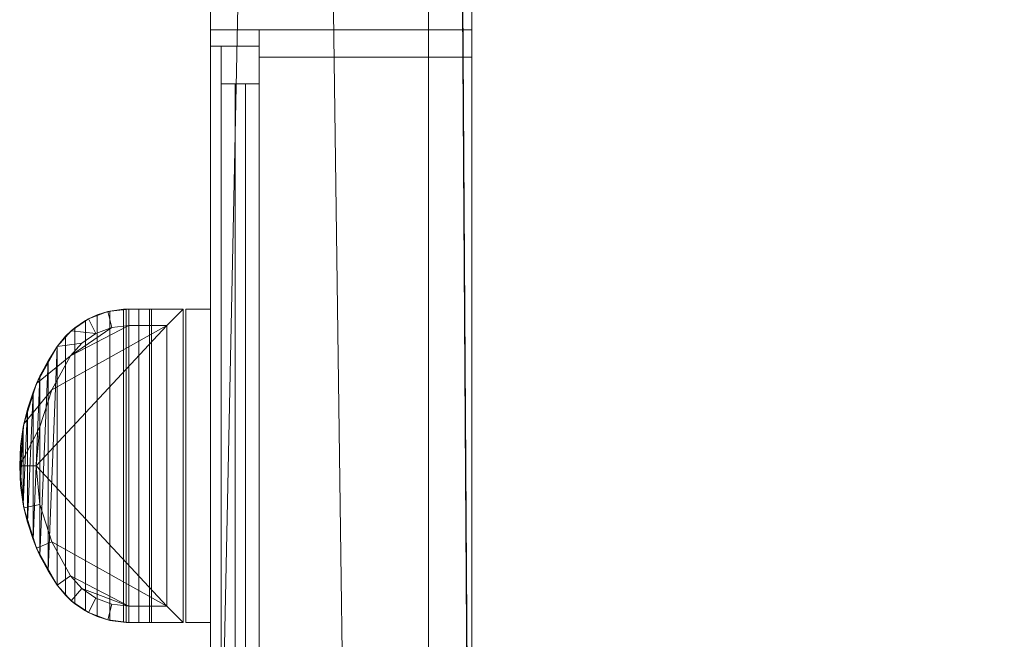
# Model space of a CAD drawing. Header units: inches. Extents: x 15 to 638, y -384 to 556.
# Tile 69 of 256: x 15 to 60, y -3 to 26. Entities that reach past the tile are written whole.
import ezdxf

# ---------------------------------------------------------------- set-up
doc = ezdxf.new("R2010")
doc.units = ezdxf.units.IN
doc.header["$MEASUREMENT"] = 0
for name, color, linetype, lineweight in [('A-CLNG', 13, 'Continuous', 9), ('A-FLOR', 192, 'Continuous', 9), ('A-GLAZ', 151, 'Continuous', 9), ('A-ROOF', 132, 'Continuous', 9), ('A-WALL', 90, 'Continuous', 9), ('E-LITE-EQPM', 6, 'Continuous', 9)]:
    doc.layers.add(name, color=color, linetype=linetype, lineweight=lineweight)

# ---------------------------------------------------------------- blocks, each defined once
blk = doc.blocks.new('Planitar-Fixed - Default 1-5505658-_3D_')
at = {"layer": 'A-GLAZ'}
mesh = blk.add_polyface(dxfattribs=at)
corners = [(-20, 6.512, 84), (20, 6.512, 84), (20, 6.512, 36), (-20, 6.512, 36), (-19.252, 6.512, 83.252), (-19.252, 6.512, 36.748), (19.252, 6.512, 36.748), (19.252, 6.512, 83.252)]
mesh.append_faces([[corners[k] for k in face] for face in [(0, 4, 5, 3), (3, 5, 6, 2)]], dxfattribs={"vtx0": -1, "vtx2": -1})
mesh.append_faces([[corners[k] for k in face] for face in [(7, 4, 0, 1), (6, 7, 1, 2)]], dxfattribs={"vtx1": -1, "vtx3": -1})
mesh = blk.add_polyface(dxfattribs=at)
corners = [(-20, 6.512, 84), (-20, 4.28, 84), (20, 4.28, 84), (20, 6.512, 84)]
mesh.append_faces([[corners[k] for k in face] for face in [(0, 1, 2, 3)]])
mesh = blk.add_polyface(dxfattribs=at)
corners = [(20, 6.512, 36), (20, 4.28, 36), (-20, 4.28, 36), (-20, 6.512, 36)]
mesh.append_faces([[corners[k] for k in face] for face in [(0, 1, 2, 3)]])
mesh = blk.add_polyface(dxfattribs=at)
corners = [(-19.252, 6.512, 36.748), (-19.252, 4.28, 36.748), (19.252, 4.28, 36.748), (19.252, 6.512, 36.748)]
mesh.append_faces([[corners[k] for k in face] for face in [(0, 1, 2, 3)]])
mesh = blk.add_polyface(dxfattribs=at)
corners = [(19.252, 6.512, 83.252), (19.252, 4.28, 83.252), (-19.252, 4.28, 83.252), (-19.252, 6.512, 83.252)]
mesh.append_faces([[corners[k] for k in face] for face in [(0, 1, 2, 3)]])
mesh = blk.add_polyface(dxfattribs=at)
corners = [(19.252, 6.512, 36.748), (19.252, 4.28, 36.748), (19.252, 4.28, 83.252), (19.252, 6.512, 83.252)]
mesh.append_faces([[corners[k] for k in face] for face in [(0, 1, 2, 3)]])
mesh = blk.add_polyface(dxfattribs=at)
corners = [(20, 6.512, 84), (20, 4.28, 84), (20, 4.28, 36), (20, 6.512, 36)]
mesh.append_faces([[corners[k] for k in face] for face in [(0, 1, 2, 3)]])
mesh = blk.add_polyface(dxfattribs=at)
corners = [(-19.252, 6.012, 83.252), (19.252, 6.012, 83.252), (19.252, 6.012, 36.748), (-19.252, 6.012, 36.748), (-17.52, 6.012, 81.52), (-17.52, 6.012, 38.48), (17.52, 6.012, 38.48), (17.52, 6.012, 81.52)]
mesh.append_faces([[corners[k] for k in face] for face in [(0, 4, 5, 3), (3, 5, 6, 2)]], dxfattribs={"vtx0": -1, "vtx2": -1})
mesh.append_faces([[corners[k] for k in face] for face in [(7, 4, 0, 1), (6, 7, 1, 2)]], dxfattribs={"vtx1": -1, "vtx3": -1})
mesh = blk.add_polyface(dxfattribs=at)
corners = [(-19.252, 6.012, 83.252), (-19.252, 4.28, 83.252), (19.252, 4.28, 83.252), (19.252, 6.012, 83.252)]
mesh.append_faces([[corners[k] for k in face] for face in [(0, 1, 2, 3)]])
mesh = blk.add_polyface(dxfattribs=at)
corners = [(19.252, 6.012, 36.748), (19.252, 4.28, 36.748), (-19.252, 4.28, 36.748), (-19.252, 6.012, 36.748)]
mesh.append_faces([[corners[k] for k in face] for face in [(0, 1, 2, 3)]])
mesh = blk.add_polyface(dxfattribs=at)
corners = [(-17.52, 6.012, 38.48), (-17.52, 4.28, 38.48), (17.52, 4.28, 38.48), (17.52, 6.012, 38.48)]
mesh.append_faces([[corners[k] for k in face] for face in [(0, 1, 2, 3)]])
mesh = blk.add_polyface(dxfattribs=at)
corners = [(17.52, 6.012, 81.52), (17.52, 4.28, 81.52), (-17.52, 4.28, 81.52), (-17.52, 6.012, 81.52)]
mesh.append_faces([[corners[k] for k in face] for face in [(0, 1, 2, 3)]])
mesh = blk.add_polyface(dxfattribs=at)
corners = [(17.52, 6.012, 38.48), (17.52, 4.28, 38.48), (17.52, 4.28, 81.52), (17.52, 6.012, 81.52)]
mesh.append_faces([[corners[k] for k in face] for face in [(0, 1, 2, 3)]])
mesh = blk.add_polyface(dxfattribs=at)
corners = [(19.252, 6.012, 83.252), (19.252, 4.28, 83.252), (19.252, 4.28, 36.748), (19.252, 6.012, 36.748)]
mesh.append_faces([[corners[k] for k in face] for face in [(0, 1, 2, 3)]])
at = {"layer": 'A-GLAZ', "transparency": 33554471}
mesh = blk.add_polyface(dxfattribs=at)
corners = [(17.52, 5.382, 81.52), (17.52, 5.382, 38.48), (-17.52, 5.382, 38.48), (-17.52, 5.382, 81.52)]
mesh.append_faces([[corners[k] for k in face] for face in [(0, 1, 2, 3)]])
mesh = blk.add_polyface(dxfattribs=at)
corners = [(-17.52, 5.382, 81.52), (-17.52, 4.909, 81.52), (17.52, 4.909, 81.52), (17.52, 5.382, 81.52)]
mesh.append_faces([[corners[k] for k in face] for face in [(0, 1, 2, 3)]])
mesh = blk.add_polyface(dxfattribs=at)
corners = [(17.52, 5.382, 38.48), (17.52, 4.909, 38.48), (-17.52, 4.909, 38.48), (-17.52, 5.382, 38.48)]
mesh.append_faces([[corners[k] for k in face] for face in [(0, 1, 2, 3)]])
mesh = blk.add_polyface(dxfattribs=at)
corners = [(17.52, 5.382, 81.52), (17.52, 4.909, 81.52), (17.52, 4.909, 38.48), (17.52, 5.382, 38.48)]
mesh.append_faces([[corners[k] for k in face] for face in [(0, 1, 2, 3)]])
mesh = blk.add_polyface(dxfattribs=at)
corners = [(-17.52, 4.909, 38.48), (17.52, 4.909, 38.48), (17.52, 4.909, 81.52), (-17.52, 4.909, 81.52)]
mesh.append_faces([[corners[k] for k in face] for face in [(0, 1, 2, 3)]])
at = {"layer": 'A-GLAZ'}
mesh = blk.add_polyface(dxfattribs=at)
corners = [(-20, 4.28, 84), (-20, 4.28, 36), (20, 4.28, 36), (20, 4.28, 84), (-19.252, 4.28, 83.252), (19.252, 4.28, 83.252), (19.252, 4.28, 36.748), (-19.252, 4.28, 36.748)]
mesh.append_faces([[corners[k] for k in face] for face in [(3, 5, 6, 2), (2, 6, 7, 1)]], dxfattribs={"vtx0": -1, "vtx2": -1})
mesh.append_faces([[corners[k] for k in face] for face in [(4, 5, 3, 0), (7, 4, 0, 1)]], dxfattribs={"vtx1": -1, "vtx3": -1})
mesh = blk.add_polyface(dxfattribs=at)
corners = [(-20, 4.28, 84), (20, 4.28, 84), (20, 4.28, 36), (-20, 4.28, 36), (-18.74, 4.28, 82.74), (-18.74, 4.28, 37.26), (18.74, 4.28, 37.26), (18.74, 4.28, 82.74)]
mesh.append_faces([[corners[k] for k in face] for face in [(0, 4, 5, 3), (3, 5, 6, 2)]], dxfattribs={"vtx0": -1, "vtx2": -1})
mesh.append_faces([[corners[k] for k in face] for face in [(7, 4, 0, 1), (6, 7, 1, 2)]], dxfattribs={"vtx1": -1, "vtx3": -1})
mesh = blk.add_polyface(dxfattribs=at)
corners = [(-20, 4.28, 84), (-20, -5.488, 84), (20, -5.488, 84), (20, 4.28, 84)]
mesh.append_faces([[corners[k] for k in face] for face in [(0, 1, 2, 3)]])
mesh = blk.add_polyface(dxfattribs=at)
corners = [(20, 4.28, 36), (20, -5.488, 36), (-20, -5.488, 36), (-20, 4.28, 36)]
mesh.append_faces([[corners[k] for k in face] for face in [(0, 1, 2, 3)]])
mesh = blk.add_polyface(dxfattribs=at)
corners = [(-19.252, 4.28, 83.252), (-19.252, 4.28, 36.748), (19.252, 4.28, 36.748), (19.252, 4.28, 83.252), (-17.52, 4.28, 81.52), (17.52, 4.28, 81.52), (17.52, 4.28, 38.48), (-17.52, 4.28, 38.48)]
mesh.append_faces([[corners[k] for k in face] for face in [(3, 5, 6, 2), (2, 6, 7, 1)]], dxfattribs={"vtx0": -1, "vtx2": -1})
mesh.append_faces([[corners[k] for k in face] for face in [(4, 5, 3, 0), (7, 4, 0, 1)]], dxfattribs={"vtx1": -1, "vtx3": -1})
mesh = blk.add_polyface(dxfattribs=at)
corners = [(-18.74, 4.28, 37.26), (-18.74, -5.488, 37.26), (18.74, -5.488, 37.26), (18.74, 4.28, 37.26)]
mesh.append_faces([[corners[k] for k in face] for face in [(0, 1, 2, 3)]])
mesh = blk.add_polyface(dxfattribs=at)
corners = [(18.74, 4.28, 82.74), (18.74, -5.488, 82.74), (-18.74, -5.488, 82.74), (-18.74, 4.28, 82.74)]
mesh.append_faces([[corners[k] for k in face] for face in [(0, 1, 2, 3)]])
mesh = blk.add_polyface(dxfattribs=at)
corners = [(18.74, 4.28, 37.26), (18.74, -5.488, 37.26), (18.74, -5.488, 82.74), (18.74, 4.28, 82.74)]
mesh.append_faces([[corners[k] for k in face] for face in [(0, 1, 2, 3)]])
mesh = blk.add_polyface(dxfattribs=at)
corners = [(20, 4.28, 84), (20, -5.488, 84), (20, -5.488, 36), (20, 4.28, 36)]
mesh.append_faces([[corners[k] for k in face] for face in [(0, 1, 2, 3)]])
mesh = blk.add_polyface(dxfattribs=at)
corners = [(-20, -5.488, 84), (-20, -5.488, 36), (20, -5.488, 36), (20, -5.488, 84), (-18.74, -5.488, 82.74), (18.74, -5.488, 82.74), (18.74, -5.488, 37.26), (-18.74, -5.488, 37.26)]
mesh.append_faces([[corners[k] for k in face] for face in [(3, 5, 6, 2), (2, 6, 7, 1)]], dxfattribs={"vtx0": -1, "vtx2": -1})
mesh.append_faces([[corners[k] for k in face] for face in [(4, 5, 3, 0), (7, 4, 0, 1)]], dxfattribs={"vtx1": -1, "vtx3": -1})
blk = doc.blocks.new('Exterior Commercial Surface Lighting - Exterior_Wall_Mounted_Light_Fixture_-_Lithonia_TWR1S_3416-5533757-_3D_')
at = {"layer": 'E-LITE-EQPM'}
mesh = blk.add_polyface(dxfattribs=at)
corners = [(7.187, 7.25, 91.312), (-7.187, 7.25, 91.312), (-7.187, 9.748, 91.312), (-7.072, 10.701, 91.312), (-6.734, 11.599, 91.312), (-6.191, 12.39, 91.312), (-5.475, 13.029, 91.312), (-3.78, 13.972, 91.312), (-1.93, 14.553, 91.312), (0, 14.75, 91.312), (1.93, 14.553, 91.312), (3.78, 13.972, 91.312), (5.475, 13.029, 91.312), (6.191, 12.39, 91.312), (6.734, 11.599, 91.312), (7.072, 10.701, 91.312), (7.187, 9.748, 91.312), (-6.437, 8, 91.312), (6.437, 8, 91.312), (6.437, 9.748, 91.312), (6.344, 10.522, 91.312), (6.069, 11.252, 91.312), (5.628, 11.895, 91.312), (5.046, 12.414, 91.312), (3.484, 13.283, 91.312), (1.779, 13.819, 91.312), (0, 14, 91.312), (-1.779, 13.819, 91.312), (-3.484, 13.283, 91.312), (-5.046, 12.414, 91.312), (-5.628, 11.895, 91.312), (-6.069, 11.252, 91.312), (-6.344, 10.522, 91.312), (-6.437, 9.748, 91.312), (7.187, 6, 91.312), (-7.187, 6, 91.312), (-7.187, 7.125, 91.312), (7.187, 7.125, 91.312)]
mesh.append_faces([[corners[k] for k in face] for face in [(36, 37, 34, 35)]])
mesh.append_faces([[corners[k] for k in face] for face in [(10, 24, 25, 9), (24, 10, 11, 23), (9, 25, 26), (12, 22, 23, 11), (27, 8, 9, 26), (28, 7, 8, 27), (29, 6, 7, 28), (30, 5, 6, 29), (5, 30, 31, 4), (22, 12, 13, 21), (4, 31, 32, 3), (33, 2, 3, 32), (17, 1, 2, 33), (21, 13, 14)]], dxfattribs={"vtx0": -1, "vtx2": -1})
mesh.append_faces([[corners[k] for k in face] for face in [(14, 15, 20, 21), (19, 20, 15, 16), (16, 0, 18, 19), (17, 18, 0, 1)]], dxfattribs={"vtx1": -1, "vtx3": -1})
mesh = blk.add_polyface(dxfattribs=at)
corners = [(-7.18, 9.992, 100.42), (7.18, 9.992, 100.42), (7.094, 10.609, 100.105), (6.919, 11.19, 99.76), (6.663, 11.728, 99.395), (6.335, 12.216, 99.019), (5.939, 12.652, 98.643), (5.475, 13.029, 98.283), (4.814, 13.451, 97.835), (4.116, 13.82, 97.398), (3.378, 14.134, 96.984), (2.596, 14.391, 96.613), (1.769, 14.585, 96.308), (0.898, 14.708, 96.103), (0, 14.75, 96.03), (-0.899, 14.708, 96.104), (-1.769, 14.585, 96.308), (-2.596, 14.391, 96.613), (-3.378, 14.134, 96.985), (-4.116, 13.82, 97.398), (-4.815, 13.451, 97.835), (-5.475, 13.029, 98.283), (-5.939, 12.652, 98.643), (-6.335, 12.216, 99.019), (-6.663, 11.728, 99.395), (-6.919, 11.19, 99.76), (-7.094, 10.609, 100.105)]
mesh.append_faces([[corners[k] for k in face] for face in [(8, 20, 7), (9, 19, 8), (13, 15, 12), (17, 11, 16)]], dxfattribs={"vtx0": -1, "vtx1": -1})
mesh.append_faces([[corners[k] for k in face] for face in [(17, 10, 11), (9, 18, 19), (7, 20, 21)]], dxfattribs={"vtx0": -1, "vtx2": -1})
mesh.append_faces([[corners[k] for k in face] for face in [(1, 2, 26, 0), (14, 15, 13)]], dxfattribs={"vtx1": -1})
mesh.append_faces([[corners[k] for k in face] for face in [(11, 12, 16), (9, 10, 18), (19, 20, 8), (15, 16, 12), (17, 18, 10)]], dxfattribs={"vtx1": -1, "vtx2": -1})
mesh.append_faces([[corners[k] for k in face] for face in [(2, 3, 25, 26), (4, 5, 23, 24), (3, 4, 24, 25), (5, 6, 22, 23), (21, 22, 6, 7)]], dxfattribs={"vtx1": -1, "vtx3": -1})
mesh = blk.add_polyface(dxfattribs=at)
corners = [(5.475, 13.029, 91.312), (3.78, 13.972, 91.312), (1.93, 14.553, 91.312), (0, 14.75, 91.312), (-1.93, 14.553, 91.312), (-3.78, 13.972, 91.312), (-5.475, 13.029, 91.312), (-5.475, 13.029, 98.283), (-4.815, 13.451, 97.835), (-4.116, 13.82, 97.398), (-3.378, 14.134, 96.985), (-2.596, 14.391, 96.613), (-1.769, 14.585, 96.308), (-0.899, 14.708, 96.104), (0, 14.75, 96.03), (0.898, 14.708, 96.103), (1.769, 14.585, 96.308), (2.596, 14.391, 96.613), (3.378, 14.134, 96.984), (4.116, 13.82, 97.398), (4.814, 13.451, 97.835), (5.475, 13.029, 98.283), (-5.475, 13.029, 95.603), (5.475, 13.029, 95.603)]
mesh.append_faces([[corners[k] for k in face] for face in [(15, 3, 14), (20, 23, 19), (19, 1, 18), (14, 3, 13), (10, 5, 9), (9, 22, 8)]], dxfattribs={"vtx0": -1, "vtx1": -1})
mesh.append_faces([[corners[k] for k in face] for face in [(23, 1, 19), (5, 22, 9)]], dxfattribs={"vtx0": -1, "vtx1": -1, "vtx2": -1})
mesh.append_faces([[corners[k] for k in face] for face in [(11, 4, 5), (4, 12, 13)]], dxfattribs={"vtx0": -1, "vtx2": -1})
mesh.append_faces([[corners[k] for k in face] for face in [(0, 1, 23), (7, 8, 22)]], dxfattribs={"vtx1": -1})
mesh.append_faces([[corners[k] for k in face] for face in [(2, 3, 15), (1, 2, 17), (15, 16, 2), (17, 18, 1), (16, 17, 2), (3, 4, 13), (11, 12, 4), (10, 11, 5)]], dxfattribs={"vtx1": -1, "vtx2": -1})
mesh.append_faces([[corners[k] for k in face] for face in [(20, 21, 23), (5, 6, 22)]], dxfattribs={"vtx2": -1})
mesh = blk.add_polyface(dxfattribs=at)
corners = [(-6.437, 8, 96.562), (-6.437, 9.748, 96.562), (-6.344, 10.522, 96.562), (-6.069, 11.252, 96.562), (-5.628, 11.895, 96.562), (-5.046, 12.414, 96.562), (-3.484, 13.283, 96.562), (-1.779, 13.819, 96.562), (0, 14, 96.562), (1.779, 13.819, 96.562), (3.484, 13.283, 96.562), (5.046, 12.414, 96.562), (5.628, 11.895, 96.562), (6.069, 11.252, 96.562), (6.344, 10.522, 96.562), (6.437, 9.748, 96.562), (6.437, 8, 96.562)]
mesh.append_faces([[corners[k] for k in face] for face in [(4, 1, 2, 3)]], dxfattribs={"vtx0": -1})
mesh.append_faces([[corners[k] for k in face] for face in [(5, 1, 4), (0, 8, 16)]], dxfattribs={"vtx0": -1, "vtx1": -1})
mesh.append_faces([[corners[k] for k in face] for face in [(6, 0, 1, 5), (11, 14, 15)]], dxfattribs={"vtx0": -1, "vtx2": -1})
mesh.append_faces([[corners[k] for k in face] for face in [(0, 6, 7, 8), (16, 8, 9, 10)]], dxfattribs={"vtx0": -1, "vtx3": -1})
mesh.append_faces([[corners[k] for k in face] for face in [(15, 16, 10, 11)]], dxfattribs={"vtx1": -1, "vtx3": -1})
mesh.append_faces([[corners[k] for k in face] for face in [(12, 13, 14, 11)]], dxfattribs={"vtx2": -1})
mesh = blk.add_polyface(dxfattribs=at)
corners = [(5.046, 12.414, 96.562), (3.484, 13.283, 96.562), (1.779, 13.819, 96.562), (0, 14, 96.562), (-1.779, 13.819, 96.562), (-3.484, 13.283, 96.562), (-5.046, 12.414, 96.562), (-5.046, 12.414, 91.312), (-3.484, 13.283, 91.312), (-1.779, 13.819, 91.312), (0, 14, 91.312), (1.779, 13.819, 91.312), (3.484, 13.283, 91.312), (5.046, 12.414, 91.312)]
mesh.append_faces([[corners[k] for k in face] for face in [(7, 8, 5, 6)]], dxfattribs={"vtx1": -1})
mesh.append_faces([[corners[k] for k in face] for face in [(11, 12, 1, 2), (10, 11, 2, 3), (8, 9, 4, 5), (3, 4, 9, 10)]], dxfattribs={"vtx1": -1, "vtx3": -1})
mesh.append_faces([[corners[k] for k in face] for face in [(13, 0, 1, 12)]], dxfattribs={"vtx2": -1})
mesh = blk.add_polyface(dxfattribs=at)
corners = [(-5.475, 13.029, 91.312), (-6.191, 12.39, 91.312), (-6.734, 11.599, 91.312), (-7.072, 10.701, 91.312), (-7.187, 9.748, 91.312), (-7.187, 9.748, 100.521), (-7.186, 9.871, 100.474), (-7.18, 9.992, 100.42), (-7.094, 10.609, 100.105), (-6.919, 11.19, 99.76), (-6.663, 11.728, 99.395), (-6.335, 12.216, 99.019), (-5.939, 12.652, 98.643), (-5.475, 13.029, 98.283)]
mesh.append_faces([[corners[k] for k in face] for face in [(12, 1, 11), (3, 9, 2), (8, 3, 7)]], dxfattribs={"vtx0": -1, "vtx1": -1})
mesh.append_faces([[corners[k] for k in face] for face in [(12, 0, 1), (11, 1, 2), (2, 9, 10), (7, 3, 4)]], dxfattribs={"vtx0": -1, "vtx2": -1})
mesh.append_faces([[corners[k] for k in face] for face in [(5, 6, 4)]], dxfattribs={"vtx1": -1})
mesh.append_faces([[corners[k] for k in face] for face in [(10, 11, 2), (8, 9, 3), (6, 7, 4)]], dxfattribs={"vtx1": -1, "vtx2": -1})
mesh.append_faces([[corners[k] for k in face] for face in [(12, 13, 0)]], dxfattribs={"vtx2": -1})
mesh = blk.add_polyface(dxfattribs=at)
corners = [(7.187, 9.748, 91.312), (7.072, 10.701, 91.312), (6.734, 11.599, 91.312), (6.191, 12.39, 91.312), (5.475, 13.029, 91.312), (5.475, 13.029, 98.283), (5.939, 12.652, 98.643), (6.335, 12.216, 99.019), (6.663, 11.728, 99.395), (6.919, 11.19, 99.76), (7.094, 10.609, 100.105), (7.18, 9.992, 100.42), (7.186, 9.871, 100.474), (7.187, 9.748, 100.521)]
mesh.append_faces([[corners[k] for k in face] for face in [(10, 1, 9), (12, 0, 11), (7, 3, 6)]], dxfattribs={"vtx0": -1, "vtx1": -1})
mesh.append_faces([[corners[k] for k in face] for face in [(11, 0, 1), (9, 1, 2), (1, 10, 11), (7, 2, 3), (6, 3, 4), (2, 8, 9)]], dxfattribs={"vtx0": -1, "vtx2": -1})
mesh.append_faces([[corners[k] for k in face] for face in [(13, 0, 12), (5, 6, 4)]], dxfattribs={"vtx1": -1})
mesh.append_faces([[corners[k] for k in face] for face in [(7, 8, 2)]], dxfattribs={"vtx1": -1, "vtx2": -1})
mesh = blk.add_polyface(dxfattribs=at)
corners = [(-5.046, 12.414, 96.562), (-5.628, 11.895, 96.562), (-6.069, 11.252, 96.562), (-6.344, 10.522, 96.562), (-6.437, 9.748, 96.562), (-6.437, 9.748, 91.312), (-6.344, 10.522, 91.312), (-6.069, 11.252, 91.312), (-5.628, 11.895, 91.312), (-5.046, 12.414, 91.312)]
mesh.append_faces([[corners[k] for k in face] for face in [(5, 6, 3, 4)]], dxfattribs={"vtx1": -1})
mesh.append_faces([[corners[k] for k in face] for face in [(7, 8, 1, 2), (2, 3, 6, 7)]], dxfattribs={"vtx1": -1, "vtx3": -1})
mesh.append_faces([[corners[k] for k in face] for face in [(8, 9, 0, 1)]], dxfattribs={"vtx3": -1})
mesh = blk.add_polyface(dxfattribs=at)
corners = [(6.437, 9.748, 96.562), (6.344, 10.522, 96.562), (6.069, 11.252, 96.562), (5.628, 11.895, 96.562), (5.046, 12.414, 96.562), (5.046, 12.414, 91.312), (5.628, 11.895, 91.312), (6.069, 11.252, 91.312), (6.344, 10.522, 91.312), (6.437, 9.748, 91.312)]
mesh.append_faces([[corners[k] for k in face] for face in [(5, 6, 3, 4)]], dxfattribs={"vtx1": -1})
mesh.append_faces([[corners[k] for k in face] for face in [(7, 8, 1, 2), (2, 3, 6, 7)]], dxfattribs={"vtx1": -1, "vtx3": -1})
mesh.append_faces([[corners[k] for k in face] for face in [(8, 9, 0, 1)]], dxfattribs={"vtx3": -1})
mesh = blk.add_polyface(dxfattribs=at)
corners = [(7.18, 9.992, 100.42), (-7.18, 9.992, 100.42), (-7.186, 9.871, 100.474), (-7.187, 9.748, 100.521), (-7.187, 9.28, 100.646), (-7.187, 8.797, 100.688), (7.187, 8.797, 100.688), (7.187, 9.28, 100.646), (7.187, 9.748, 100.521), (7.186, 9.871, 100.474)]
mesh.append_faces([[corners[k] for k in face] for face in [(6, 7, 4, 5), (1, 2, 9, 0)]], dxfattribs={"vtx1": -1})
mesh.append_faces([[corners[k] for k in face] for face in [(3, 4, 7, 8), (8, 9, 2, 3)]], dxfattribs={"vtx1": -1, "vtx3": -1})
mesh = blk.add_polyface(dxfattribs=at)
corners = [(-7.187, 9.748, 91.312), (-7.187, 7.25, 91.312), (-7.187, 7.25, 100.688), (-7.187, 8.708, 100.688), (-7.187, 8.797, 100.688), (-7.187, 9.28, 100.646), (-7.187, 9.748, 100.521)]
mesh.append_faces([[corners[k] for k in face] for face in [(6, 3, 4, 5)]], dxfattribs={"vtx0": -1})
mesh.append_faces([[corners[k] for k in face] for face in [(6, 0, 1)]], dxfattribs={"vtx2": -1})
mesh.append_faces([[corners[k] for k in face] for face in [(1, 2, 3, 6)]], dxfattribs={"vtx2": -1, "vtx3": -1})
mesh = blk.add_polyface(dxfattribs=at)
corners = [(-6.437, 8, 96.562), (-6.437, 8, 91.312), (-6.437, 9.748, 91.312), (-6.437, 9.748, 96.562)]
mesh.append_faces([[corners[k] for k in face] for face in [(0, 1, 2, 3)]])
mesh = blk.add_polyface(dxfattribs=at)
corners = [(6.437, 9.748, 96.562), (6.437, 9.748, 91.312), (6.437, 8, 91.312), (6.437, 8, 96.562)]
mesh.append_faces([[corners[k] for k in face] for face in [(0, 1, 2, 3)]])
mesh = blk.add_polyface(dxfattribs=at)
corners = [(7.187, 7.25, 91.312), (7.187, 9.748, 91.312), (7.187, 9.748, 100.521), (7.187, 9.28, 100.646), (7.187, 8.797, 100.688), (7.187, 8.708, 100.688), (7.187, 7.25, 100.688)]
mesh.append_faces([[corners[k] for k in face] for face in [(4, 5, 2, 3), (1, 2, 0)]], dxfattribs={"vtx1": -1})
mesh.append_faces([[corners[k] for k in face] for face in [(5, 6, 0, 2)]], dxfattribs={"vtx2": -1, "vtx3": -1})
mesh = blk.add_polyface(dxfattribs=at)
corners = [(-7.187, 7.25, 100.688), (7.187, 7.25, 100.688), (7.187, 8.708, 100.688), (7.187, 8.797, 100.688), (-7.187, 8.797, 100.688), (-7.187, 8.708, 100.688), (7.187, 6, 100.688), (7.187, 7.125, 100.688), (-7.187, 7.125, 100.688), (-7.187, 6, 100.688)]
mesh.append_faces([[corners[k] for k in face] for face in [(9, 6, 7, 8)]])
mesh.append_faces([[corners[k] for k in face] for face in [(4, 5, 2, 3)]], dxfattribs={"vtx1": -1})
mesh.append_faces([[corners[k] for k in face] for face in [(5, 0, 1, 2)]], dxfattribs={"vtx3": -1})
mesh = blk.add_polyface(dxfattribs=at)
corners = [(6.437, 8, 96.562), (6.437, 8, 91.312), (-6.437, 8, 91.312), (-6.437, 8, 96.562)]
mesh.append_faces([[corners[k] for k in face] for face in [(0, 1, 2, 3)]])
mesh = blk.add_polyface(dxfattribs=at)
corners = [(-7.187, 7.25, 100.688), (-7.187, 7.25, 91.312), (7.187, 7.25, 91.312), (7.187, 7.25, 100.688)]
mesh.append_faces([[corners[k] for k in face] for face in [(0, 1, 2, 3)]])
mesh = blk.add_polyface(dxfattribs=at)
corners = [(7.187, 7.125, 100.688), (7.187, 7.125, 91.312), (-7.187, 7.125, 91.312), (-7.187, 7.125, 100.688)]
mesh.append_faces([[corners[k] for k in face] for face in [(0, 1, 2, 3)]])
mesh = blk.add_polyface(dxfattribs=at)
corners = [(-7.187, 7.125, 100.688), (-7.187, 7.125, 91.312), (-7.187, 6, 91.312), (-7.187, 6, 100.688)]
mesh.append_faces([[corners[k] for k in face] for face in [(0, 1, 2, 3)]])
mesh = blk.add_polyface(dxfattribs=at)
corners = [(7.187, 6, 100.688), (7.187, 6, 91.312), (7.187, 7.125, 91.312), (7.187, 7.125, 100.688)]
mesh.append_faces([[corners[k] for k in face] for face in [(0, 1, 2, 3)]])
mesh = blk.add_polyface(dxfattribs=at)
corners = [(-7.187, 6, 100.688), (-7.187, 6, 91.312), (7.187, 6, 91.312), (7.187, 6, 100.688)]
mesh.append_faces([[corners[k] for k in face] for face in [(0, 1, 2, 3)]])

msp = doc.modelspace()

# ---------------------------------------------------------------- block references
at = {"layer": 'A-GLAZ', "transparency": 33554471, "rotation": 89.99999999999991}
msp.add_blockref('Planitar-Fixed - Default 1-5505658-_3D_', (30.504, 5.43), dxfattribs=at)
at = {"layer": 'E-LITE-EQPM', "rotation": 89.99999999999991}
msp.add_blockref('Exterior Commercial Surface Lighting - Exterior_Wall_Mounted_Light_Fixture_-_Lithonia_TWR1S_3416-5533757-_3D_', (29.992, 5.43, 23.201), dxfattribs=at)

# ---------------------------------------------------------------- meshes
at = {"layer": 'A-CLNG'}
mesh = msp.add_polyface(dxfattribs=at)
corners = [(170, 121, 110.047), (35.992, 121, 110.047), (35.992, -37.07, 110.047), (170, -37.07, 110.047), (146.742, 81.679, 110.047), (159.242, 81.679, 110.047), (159.242, 71.179, 110.047), (146.742, 71.179, 110.047)]
mesh.append_faces([[corners[k] for k in face] for face in [(0, 5, 6, 3), (3, 6, 7, 2)]], dxfattribs={"vtx0": -1, "vtx2": -1})
mesh.append_faces([[corners[k] for k in face] for face in [(4, 5, 0, 1), (7, 4, 1, 2)]], dxfattribs={"vtx1": -1, "vtx3": -1})
mesh = msp.add_polyface(dxfattribs=at)
corners = [(170, 121, 108), (170, -37.07, 108), (35.992, -37.07, 108), (35.992, 121, 108), (146.742, 81.679, 108), (146.742, 71.179, 108), (159.242, 71.179, 108), (159.242, 81.679, 108), (127.742, 90.497, 108), (127.742, 44.497, 108), (137.742, 44.497, 108), (137.742, 90.497, 108), (127.742, 43.497, 108), (127.742, -2.503, 108), (137.742, -2.503, 108), (137.742, 43.497, 108), (68.742, 90.497, 108), (68.742, 44.497, 108), (78.742, 44.497, 108), (78.742, 90.497, 108), (68.742, 43.497, 108), (68.742, -2.503, 108), (78.742, -2.503, 108), (78.742, 43.497, 108)]
mesh.append_faces([[corners[k] for k in face] for face in [(12, 23, 9, 15)]], dxfattribs={"vtx0": -1, "vtx1": -1, "vtx2": -1})
mesh.append_faces([[corners[k] for k in face] for face in [(18, 9, 23, 20)]], dxfattribs={"vtx0": -1, "vtx1": -1, "vtx3": -1})
mesh.append_faces([[corners[k] for k in face] for face in [(2, 21, 22, 1), (13, 22, 23, 12), (5, 10, 11, 4)]], dxfattribs={"vtx0": -1, "vtx2": -1})
mesh.append_faces([[corners[k] for k in face] for face in [(3, 16, 17, 20), (0, 11, 8, 19), (10, 5, 6, 15)]], dxfattribs={"vtx0": -1, "vtx2": -1, "vtx3": -1})
mesh.append_faces([[corners[k] for k in face] for face in [(17, 18, 20), (9, 10, 15)]], dxfattribs={"vtx1": -1, "vtx2": -1})
mesh.append_faces([[corners[k] for k in face] for face in [(7, 4, 11, 0), (14, 15, 6, 1), (13, 14, 1, 22)]], dxfattribs={"vtx1": -1, "vtx2": -1, "vtx3": -1})
mesh.append_faces([[corners[k] for k in face] for face in [(19, 16, 3, 0), (8, 9, 18, 19), (20, 21, 2, 3), (6, 7, 0, 1)]], dxfattribs={"vtx1": -1, "vtx3": -1})
mesh = msp.add_polyface(dxfattribs=at)
corners = [(35.992, 121, 110.047), (35.992, 121, 108), (35.992, -37.07, 108), (35.992, -37.07, 110.047)]
mesh.append_faces([[corners[k] for k in face] for face in [(0, 1, 2, 3)]])
at = {"layer": 'A-FLOR'}
mesh = msp.add_polyface(dxfattribs=at)
corners = [(34.992, -40.32, -2), (35.992, -40.32, -2), (35.992, 270, -2), (33.992, 270, -2), (33.992, 351, -2), (31.992, 351, -2), (31.992, 443, -2), (171.25, 443, -2), (171.25, 444, -2), (478.25, 444, -2), (478.25, 445.5, -2), (612, 445.5, -2), (612, 273.5, -2), (610, 273.5, -2), (610, -38.57, -2), (614.75, -38.57, -2), (614.75, -307.5, -2), (528, -307.5, -2), (528, -314.25, -2), (184.75, -314.25, -2), (184.75, -279.55, -2), (109.75, -279.55, -2), (109.75, -229.75, -2), (132.5, -229.75, -2), (132.5, -176.25, -2), (34.992, -176.25, -2)]
mesh.append_faces([[corners[k] for k in face] for face in [(14, 17, 24)]], dxfattribs={"vtx0": -1, "vtx1": -1, "vtx2": -1})
mesh.append_faces([[corners[k] for k in face] for face in [(20, 23, 24, 17)]], dxfattribs={"vtx0": -1, "vtx2": -1, "vtx3": -1})
mesh.append_faces([[corners[k] for k in face] for face in [(19, 20, 17, 18)]], dxfattribs={"vtx1": -1})
mesh.append_faces([[corners[k] for k in face] for face in [(1, 2, 14, 24), (13, 14, 2, 7)]], dxfattribs={"vtx1": -1, "vtx2": -1, "vtx3": -1})
mesh.append_faces([[corners[k] for k in face] for face in [(25, 0, 1, 24), (21, 22, 23, 20), (9, 10, 11)]], dxfattribs={"vtx2": -1})
mesh.append_faces([[corners[k] for k in face] for face in [(2, 3, 4, 7), (7, 8, 9, 13), (11, 12, 13, 9)]], dxfattribs={"vtx2": -1, "vtx3": -1})
mesh.append_faces([[corners[k] for k in face] for face in [(4, 5, 6, 7), (14, 15, 16, 17)]], dxfattribs={"vtx3": -1})
mesh = msp.add_polyface(dxfattribs=at)
corners = [(34.992, -40.32), (34.992, -176.25), (132.5, -176.25), (132.5, -229.75), (109.75, -229.75), (109.75, -279.55), (184.75, -279.55), (184.75, -314.25), (528, -314.25), (528, -307.5), (614.75, -307.5), (614.75, -38.57), (610, -38.57), (610, 273.5), (612, 273.5), (612, 445.5), (478.25, 445.5), (478.25, 444), (171.25, 444), (171.25, 443), (31.992, 443), (31.992, 351), (33.992, 351), (33.992, 270), (35.992, 270), (35.992, -40.32)]
mesh.append_faces([[corners[k] for k in face] for face in [(9, 6, 7, 8)]], dxfattribs={"vtx0": -1})
mesh.append_faces([[corners[k] for k in face] for face in [(3, 6, 2)]], dxfattribs={"vtx0": -1, "vtx1": -1})
mesh.append_faces([[corners[k] for k in face] for face in [(2, 6, 9, 12)]], dxfattribs={"vtx0": -1, "vtx1": -1, "vtx2": -1, "vtx3": -1})
mesh.append_faces([[corners[k] for k in face] for face in [(24, 12, 13, 19), (12, 24, 25, 2)]], dxfattribs={"vtx0": -1, "vtx2": -1, "vtx3": -1})
mesh.append_faces([[corners[k] for k in face] for face in [(16, 17, 15)]], dxfattribs={"vtx1": -1})
mesh.append_faces([[corners[k] for k in face] for face in [(10, 11, 12, 9), (20, 21, 22, 19)]], dxfattribs={"vtx2": -1})
mesh.append_faces([[corners[k] for k in face] for face in [(13, 14, 15, 17), (17, 18, 19, 13), (22, 23, 24, 19)]], dxfattribs={"vtx2": -1, "vtx3": -1})
mesh.append_faces([[corners[k] for k in face] for face in [(3, 4, 5, 6), (25, 0, 1, 2)]], dxfattribs={"vtx3": -1})
mesh = msp.add_polyface(dxfattribs=at)
corners = [(35.992, -40.32, -2), (35.992, -40.32), (35.992, 270), (35.992, 270, -2)]
mesh.append_faces([[corners[k] for k in face] for face in [(0, 1, 2, 3)]])
at = {"layer": 'A-ROOF'}
mesh = msp.add_polyface(dxfattribs=at)
corners = [(614, 445.5, 132), (614, -33.5, 132), (33.992, -33.5, 132), (33.992, 445.5, 132)]
mesh.append_faces([[corners[k] for k in face] for face in [(0, 1, 2, 3)]])
mesh = msp.add_polyface(dxfattribs=at)
corners = [(33.992, 445.5, 143.5), (33.992, -33.5, 143.5), (614, -33.5, 143.5), (614, 445.5, 143.5)]
mesh.append_faces([[corners[k] for k in face] for face in [(0, 1, 2, 3)]])
mesh = msp.add_polyface(dxfattribs=at)
corners = [(33.992, 445.5, 143.5), (33.992, 445.5, 132), (33.992, -33.5, 132), (33.992, -33.5, 143.5)]
mesh.append_faces([[corners[k] for k in face] for face in [(0, 1, 2, 3)]])
at = {"layer": 'A-WALL'}
mesh = msp.add_polyface(dxfattribs=at)
corners = [(23.992, -33.57, 132), (23.992, -33.57, 150), (23.992, 455.5, 150), (23.992, 455.5, 132)]
mesh.append_faces([[corners[k] for k in face] for face in [(2, 3, 0, 1)]])
mesh = msp.add_polyface(dxfattribs=at)
corners = [(33.992, 455.5, 132), (33.992, 445.5, 132), (33.992, -33.57, 132), (32.492, -33.57, 132), (23.992, -33.57, 132), (23.992, 455.5, 132)]
mesh.append_faces([[corners[k] for k in face] for face in [(5, 0, 1, 4)]], dxfattribs={"vtx2": -1})
mesh.append_faces([[corners[k] for k in face] for face in [(1, 2, 3, 4)]], dxfattribs={"vtx3": -1})
mesh = msp.add_polyface(dxfattribs=at)
corners = [(33.992, -33.57, 150), (33.992, 445.5, 150), (33.992, 455.5, 150), (23.992, 455.5, 150), (23.992, -33.57, 150)]
mesh.append_faces([[corners[k] for k in face] for face in [(1, 4, 0)]], dxfattribs={"vtx0": -1})
mesh.append_faces([[corners[k] for k in face] for face in [(3, 4, 1, 2)]], dxfattribs={"vtx1": -1})
mesh = msp.add_polyface(dxfattribs=at)
corners = [(33.992, -33.57, 132), (33.992, 445.5, 132), (33.992, 455.5, 132), (33.992, 455.5, 150), (33.992, 445.5, 150), (33.992, -33.57, 150)]
mesh.append_faces([[corners[k] for k in face] for face in [(5, 0, 1, 4), (2, 3, 4, 1)]], dxfattribs={"vtx2": -1})
mesh = msp.add_polyface(dxfattribs=at)
corners = [(23.992, 443.5, -16), (23.992, -37.07, -16), (23.992, -37.07, -6), (23.992, 443.5, -6)]
mesh.append_faces([[corners[k] for k in face] for face in [(3, 0, 1, 2)]])
mesh = msp.add_polyface(dxfattribs=at)
corners = [(23.992, -37.07, -16), (23.992, 443.5, -16), (33.992, 443.5, -16), (33.992, -37.07, -16), (30.492, -37.07, -16)]
mesh.append_faces([[corners[k] for k in face] for face in [(0, 1, 4)]], dxfattribs={"vtx1": -1})
mesh.append_faces([[corners[k] for k in face] for face in [(2, 3, 4, 1)]], dxfattribs={"vtx2": -1})
mesh = msp.add_polyface(dxfattribs=at)
corners = [(23.992, -37.07, -6), (33.992, -37.07, -6), (33.992, 443.5, -6), (23.992, 443.5, -6)]
mesh.append_faces([[corners[k] for k in face] for face in [(0, 1, 2, 3)]])
mesh = msp.add_polyface(dxfattribs=at)
corners = [(33.992, 443.5, -6), (33.992, -37.07, -6), (33.992, -37.07, -16), (33.992, 443.5, -16)]
mesh.append_faces([[corners[k] for k in face] for face in [(0, 1, 2, 3)]])
mesh = msp.add_polyface(dxfattribs=at)
corners = [(23.992, -40.32, -6), (23.992, -40.32), (23.992, -37.07), (23.992, -37.07, 131), (23.992, 270, 131), (23.992, 270, -6), (23.992, 142.75, 36), (23.992, 182.75, 36), (23.992, 182.75, 84), (23.992, 142.75, 84), (23.992, 64.75, 36), (23.992, 104.75, 36), (23.992, 104.75, 84), (23.992, 64.75, 84), (23.992, -14.57, 36), (23.992, 25.43, 36), (23.992, 25.43, 84), (23.992, -14.57, 84)]
mesh.append_faces([[corners[k] for k in face] for face in [(15, 0, 2, 14)]], dxfattribs={"vtx0": -1, "vtx1": -1, "vtx2": -1})
mesh.append_faces([[corners[k] for k in face] for face in [(0, 15, 10, 11)]], dxfattribs={"vtx0": -1, "vtx1": -1, "vtx3": -1})
mesh.append_faces([[corners[k] for k in face] for face in [(5, 7, 8, 4), (6, 11, 12, 9), (4, 8, 9), (3, 12, 13), (16, 13, 10, 15)]], dxfattribs={"vtx0": -1, "vtx2": -1})
mesh.append_faces([[corners[k] for k in face] for face in [(12, 3, 4, 9)]], dxfattribs={"vtx0": -1, "vtx2": -1, "vtx3": -1})
mesh.append_faces([[corners[k] for k in face] for face in [(5, 0, 11)]], dxfattribs={"vtx1": -1, "vtx2": -1})
mesh.append_faces([[corners[k] for k in face] for face in [(6, 7, 5, 11), (16, 17, 3, 13)]], dxfattribs={"vtx1": -1, "vtx2": -1, "vtx3": -1})
mesh.append_faces([[corners[k] for k in face] for face in [(17, 14, 2, 3)]], dxfattribs={"vtx1": -1, "vtx3": -1})
mesh.append_faces([[corners[k] for k in face] for face in [(0, 1, 2)]], dxfattribs={"vtx2": -1})
mesh = msp.add_polyface(dxfattribs=at)
corners = [(35.992, 270, -6), (35.992, -40.32, -6), (23.992, -40.32, -6), (23.992, 270, -6), (33.992, 270, -6)]
mesh.append_faces([[corners[k] for k in face] for face in [(0, 1, 4)]], dxfattribs={"vtx1": -1})
mesh.append_faces([[corners[k] for k in face] for face in [(2, 3, 4, 1)]], dxfattribs={"vtx2": -1})
mesh = msp.add_polyface(dxfattribs=at)
corners = [(35.992, -37.07, 131), (35.992, 270, 131), (33.992, 270, 131), (23.992, 270, 131), (23.992, -37.07, 131)]
mesh.append_faces([[corners[k] for k in face] for face in [(0, 1, 2)]], dxfattribs={"vtx2": -1})
mesh.append_faces([[corners[k] for k in face] for face in [(2, 3, 4, 0)]], dxfattribs={"vtx3": -1})
mesh = msp.add_polyface(dxfattribs=at)
corners = [(35.992, -40.32, -6), (35.992, 270, -6), (35.992, 270), (35.992, 270, 131), (35.992, -37.07, 131), (35.992, -37.07), (35.992, -40.32), (35.992, 142.75, 36), (35.992, 142.75, 84), (35.992, 182.75, 84), (35.992, 182.75, 36), (35.992, 64.75, 36), (35.992, 64.75, 84), (35.992, 104.75, 84), (35.992, 104.75, 36), (35.992, -14.57, 36), (35.992, -14.57, 84), (35.992, 25.43, 84), (35.992, 25.43, 36)]
mesh.append_faces([[corners[k] for k in face] for face in [(11, 18, 0, 14), (1, 7, 14, 0)]], dxfattribs={"vtx0": -1, "vtx1": -1, "vtx2": -1})
mesh.append_faces([[corners[k] for k in face] for face in [(5, 15, 16, 4), (13, 3, 4, 12)]], dxfattribs={"vtx0": -1, "vtx2": -1})
mesh.append_faces([[corners[k] for k in face] for face in [(4, 16, 17, 12)]], dxfattribs={"vtx0": -1, "vtx2": -1, "vtx3": -1})
mesh.append_faces([[corners[k] for k in face] for face in [(6, 0, 5)]], dxfattribs={"vtx1": -1})
mesh.append_faces([[corners[k] for k in face] for face in [(18, 15, 5, 0), (8, 9, 3, 13)]], dxfattribs={"vtx1": -1, "vtx2": -1, "vtx3": -1})
mesh.append_faces([[corners[k] for k in face] for face in [(17, 18, 11, 12), (13, 14, 7, 8), (1, 2, 10, 7), (9, 10, 2, 3)]], dxfattribs={"vtx1": -1, "vtx3": -1})
mesh = msp.add_polyface(dxfattribs=at)
corners = [(35.992, -14.57, 84), (23.992, -14.57, 84), (23.992, 25.43, 84), (35.992, 25.43, 84)]
mesh.append_faces([[corners[k] for k in face] for face in [(0, 1, 2, 3)]])
mesh = msp.add_polyface(dxfattribs=at)
corners = [(35.992, 25.43, 84), (23.992, 25.43, 84), (23.992, 25.43, 36), (35.992, 25.43, 36)]
mesh.append_faces([[corners[k] for k in face] for face in [(0, 1, 2, 3)]])
mesh = msp.add_polyface(dxfattribs=at)
corners = [(35.992, 25.43, 36), (23.992, 25.43, 36), (23.992, -14.57, 36), (35.992, -14.57, 36)]
mesh.append_faces([[corners[k] for k in face] for face in [(0, 1, 2, 3)]])

doc.saveas('drawing.dxf')
